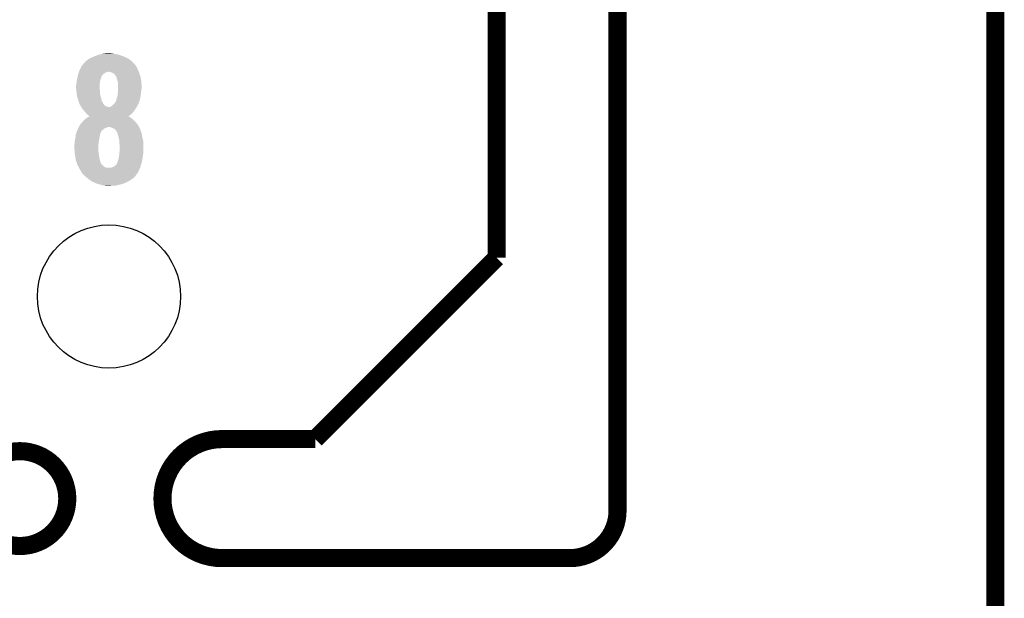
# Model space of a CAD drawing. Extents: x -1.3 to 24.2, y -3.9 to 39.2.
# Tile 25 of 34: x 15.9 to 24.2, y 24.1 to 28.9. Entities that reach past the tile are written whole.
import ezdxf

# ---------------------------------------------------------------- set-up
doc = ezdxf.new("R2010")
doc.units = 0
doc.layers.get('0').update_dxf_attribs({"linetype": 'CONTINUOUS'})
for name, color, linetype in [('LIGHT_5_CLICK_V100_GKO', 5, 'CONTINUOUS'), ('LIGHT_5_CLICK_V100_GTO', 14, 'CONTINUOUS'), ('LIGHT_5_CLICK_V100_GTS', 12, 'CONTINUOUS')]:
    doc.layers.add(name, color=color, linetype=linetype)

# ---------------------------------------------------------------- blocks, each defined once
blk = doc.blocks.new('ROUND_33')
blk.add_circle((0, 0), 0.602)

msp = doc.modelspace()

# ---------------------------------------------------------------- linework, layer by layer
at = {"layer": 'LIGHT_5_CLICK_V100_GKO', "const_width": 0.1524}
for points in [[(20.955, 24.80056), (20.955, 39.116)], [(19.939, 26.924), (19.939, 37.973)], [(24.13, -1.27), (24.13, 36.83)], [(18.415, 25.4), (19.939, 26.924)], [(17.63014, 25.4), (18.415, 25.4)], [(17.63014, 24.39924), (20.55622, 24.39924)]]:
    msp.add_lwpolyline(points, dxfattribs=at)
for points in [[(17.63014, 25.4, 1), (17.63014, 24.39924)], [(20.55622, 24.39924, 0.4160804), (20.955, 24.80056)]]:
    msp.add_lwpolyline(points, format="xyb", dxfattribs=at)
msp.add_lwpolyline([(15.5321, 24.89962, 1), (16.32966, 24.89962, 1)], format="xyb", close=True, dxfattribs=at)
at = {"layer": 'LIGHT_5_CLICK_V100_GTO'}
for points in [[(16.602068, 28.633418), (16.623664, 28.6385), (16.756382, 28.633418), (16.7259, 28.6385)], [(16.623664, 28.6385), (16.63446, 28.64104), (16.7259, 28.6385), (16.703042, 28.64104)], [(16.63446, 28.64104), (16.680178, 28.64358), (16.703042, 28.64104), (16.692882, 28.64358)], [(16.451582, 28.53944), (16.465434, 28.55468), (16.906242, 28.53944), (16.89354, 28.55468)], [(16.465434, 28.55468), (16.476978, 28.56738), (16.89354, 28.55468), (16.88084, 28.56738)], [(16.476978, 28.56738), (16.476982, 28.567384), (16.88084, 28.56738), (16.880836, 28.567384)], [(16.476982, 28.567384), (16.479524, 28.57246), (16.880836, 28.567384), (16.875252, 28.57246)], [(16.479524, 28.57246), (16.48968, 28.58008), (16.875252, 28.57246), (16.86687, 28.58008)], [(16.48968, 28.58008), (16.504916, 28.592778), (16.86687, 28.58008), (16.8529, 28.592778)], [(16.504916, 28.592778), (16.504922, 28.592782), (16.8529, 28.592778), (16.852894, 28.592782)], [(16.504922, 28.592782), (16.52778, 28.60548), (16.852894, 28.592782), (16.829316, 28.60548)], [(16.52778, 28.60548), (16.539972, 28.61056), (16.829316, 28.60548), (16.819882, 28.61056)], [(16.539972, 28.61056), (16.55826, 28.61818), (16.819882, 28.61056), (16.80007, 28.61818)], [(16.55826, 28.61818), (16.571468, 28.62326), (16.80007, 28.61818), (16.78686, 28.62326)], [(16.571468, 28.62326), (16.591282, 28.63088), (16.78686, 28.62326), (16.763998, 28.63088)], [(16.591282, 28.63088), (16.602068, 28.633418), (16.763998, 28.63088), (16.756382, 28.633418)], [(16.421102, 28.46832), (16.425636, 28.48102), (16.632766, 28.46832), (16.649702, 28.48102)], [(16.425636, 28.48102), (16.426542, 28.483558), (16.649702, 28.48102), (16.65732, 28.483558)], [(16.426542, 28.483558), (16.42745, 28.4861), (16.65732, 28.483558), (16.667478, 28.4861)], [(16.42745, 28.4861), (16.428358, 28.48864), (16.667478, 28.4861), (16.675104, 28.48864)], [(16.428358, 28.48864), (16.4338, 28.50388), (16.930582, 28.48864), (16.924232, 28.50388)], [(16.4338, 28.50388), (16.44015, 28.51658), (16.924232, 28.50388), (16.91894, 28.51658)], [(16.44015, 28.51658), (16.45158, 28.539438), (16.91894, 28.51658), (16.906242, 28.539438)], [(16.45158, 28.539438), (16.451582, 28.53944), (16.906242, 28.539438), (16.906242, 28.53944)], [(16.692874, 28.4861), (16.680178, 28.48864), (16.93164, 28.4861), (16.930582, 28.48864)], [(16.692882, 28.486098), (16.692874, 28.4861), (16.931642, 28.486098), (16.93164, 28.4861)], [(16.705582, 28.48102), (16.692882, 28.486098), (16.933456, 28.48102), (16.931642, 28.486098)], [(16.72336, 28.470856), (16.705582, 28.48102), (16.937084, 28.470856), (16.933456, 28.48102)], [(16.40586, 28.381962), (16.407834, 28.39974), (16.601756, 28.381962), (16.60398, 28.39974)], [(16.407834, 28.39974), (16.4084, 28.40482), (16.60398, 28.39974), (16.604826, 28.40482)], [(16.4084, 28.40482), (16.410092, 28.414982), (16.604826, 28.40482), (16.606522, 28.414982)], [(16.410092, 28.414982), (16.41348, 28.4353), (16.606522, 28.414982), (16.613292, 28.4353)], [(16.41348, 28.4353), (16.415824, 28.44546), (16.613292, 28.4353), (16.61668, 28.44546)], [(16.415824, 28.44546), (16.416998, 28.450544), (16.61668, 28.44546), (16.61922, 28.450544)], [(16.416998, 28.450544), (16.417584, 28.453084), (16.61922, 28.450544), (16.619224, 28.453084)], [(16.417584, 28.453084), (16.420516, 28.465782), (16.619224, 28.453084), (16.629382, 28.465782)], [(16.420516, 28.465782), (16.421102, 28.46832), (16.629382, 28.465782), (16.632766, 28.46832)], [(16.73352, 28.45816), (16.72336, 28.470856), (16.94162, 28.45816), (16.937084, 28.470856)], [(16.7386, 28.453076), (16.73352, 28.45816), (16.943434, 28.453076), (16.94162, 28.45816)], [(16.739616, 28.450538), (16.7386, 28.453076), (16.94434, 28.450538), (16.943434, 28.453076)], [(16.743682, 28.44038), (16.739616, 28.450538), (16.946246, 28.44038), (16.94434, 28.450538)], [(16.74876, 28.4226), (16.743682, 28.44038), (16.94958, 28.4226), (16.946246, 28.44038)], [(16.751936, 28.4099), (16.74876, 28.4226), (16.95196, 28.4099), (16.94958, 28.4226)], [(16.75638, 28.392118), (16.751936, 28.4099), (16.952948, 28.392118), (16.95196, 28.4099)], [(16.75638, 28.364182), (16.75638, 28.392118), (16.9545, 28.364182), (16.952948, 28.392118)], [(16.40332, 28.371802), (16.405224, 28.37942), (16.60144, 28.371802), (16.60144, 28.37942)], [(16.40332, 28.359098), (16.40332, 28.371802), (16.60144, 28.359098), (16.60144, 28.371802)], [(16.40459, 28.343862), (16.40332, 28.359098), (16.60144, 28.343862), (16.60144, 28.359098)], [(16.405438, 28.333702), (16.40459, 28.343862), (16.60398, 28.333702), (16.60144, 28.343862)], [(16.405224, 28.37942), (16.40586, 28.381962), (16.60144, 28.37942), (16.601756, 28.381962)], [(16.40586, 28.32862), (16.405438, 28.333702), (16.60398, 28.32862), (16.60398, 28.333702)], [(16.407938, 28.305762), (16.40586, 28.32862), (16.60398, 28.305762), (16.60398, 28.32862)], [(16.75384, 28.30322), (16.754602, 28.31084), (16.948572, 28.30322), (16.94942, 28.31084)], [(16.754602, 28.31084), (16.75638, 28.32862), (16.94942, 28.31084), (16.951642, 28.32862)], [(16.75638, 28.34894), (16.75638, 28.364182), (16.9545, 28.34894), (16.9545, 28.364182)], [(16.75638, 28.33116), (16.75638, 28.34894), (16.95196, 28.33116), (16.9545, 28.34894)], [(16.75638, 28.32862), (16.75638, 28.33116), (16.951642, 28.32862), (16.95196, 28.33116)], [(16.4084, 28.30068), (16.407938, 28.305762), (16.605366, 28.30068), (16.60398, 28.305762)], [(16.412974, 28.27782), (16.4084, 28.30068), (16.6116, 28.27782), (16.605366, 28.30068)], [(16.41348, 28.275282), (16.412974, 28.27782), (16.612186, 28.275282), (16.6116, 28.27782)], [(16.4211, 28.25242), (16.41348, 28.275282), (16.617462, 28.25242), (16.612186, 28.275282)], [(16.423276, 28.244804), (16.4211, 28.25242), (16.619218, 28.244804), (16.617462, 28.25242)], [(16.426178, 28.23464), (16.423276, 28.244804), (16.624762, 28.23464), (16.619218, 28.244804)], [(16.43126, 28.22194), (16.426178, 28.23464), (16.631688, 28.22194), (16.624762, 28.23464)], [(16.725898, 28.22194), (16.733518, 28.2321), (16.928534, 28.22194), (16.93305, 28.2321)], [(16.733518, 28.2321), (16.734786, 28.234638), (16.93305, 28.2321), (16.93418, 28.234638)], [(16.734786, 28.234638), (16.741138, 28.247338), (16.93418, 28.234638), (16.937642, 28.247338)], [(16.741138, 28.247338), (16.74368, 28.262578), (16.937642, 28.247338), (16.941798, 28.262578)], [(16.74368, 28.26258), (16.751298, 28.280358), (16.9418, 28.26258), (16.945354, 28.280358)], [(16.74368, 28.262578), (16.74368, 28.26258), (16.941798, 28.262578), (16.9418, 28.26258)], [(16.751298, 28.280358), (16.752144, 28.287982), (16.945354, 28.280358), (16.94688, 28.287982)], [(16.752144, 28.287982), (16.75384, 28.30322), (16.94688, 28.287982), (16.948572, 28.30322)], [(16.432956, 28.21686), (16.43126, 28.22194), (16.634458, 28.21686), (16.631688, 28.22194)], [(16.4338, 28.214324), (16.432956, 28.21686), (16.636362, 28.214324), (16.634458, 28.21686)], [(16.436338, 28.21178), (16.4338, 28.214324), (16.63827, 28.21178), (16.636362, 28.214324)], [(16.439158, 28.206704), (16.436338, 28.21178), (16.642078, 28.206704), (16.63827, 28.21178)], [(16.443394, 28.19908), (16.439158, 28.206704), (16.654778, 28.19908), (16.642078, 28.206704)], [(16.446216, 28.194002), (16.443394, 28.19908), (16.667478, 28.194002), (16.654778, 28.19908)], [(16.447628, 28.19146), (16.446216, 28.194002), (16.680178, 28.19146), (16.667478, 28.194002)], [(16.449038, 28.18892), (16.447628, 28.19146), (16.91132, 28.18892), (16.912844, 28.19146)], [(16.45811, 28.17622), (16.449038, 28.18892), (16.903702, 28.17622), (16.91132, 28.18892)], [(16.46174, 28.171138), (16.45811, 28.17622), (16.900312, 28.171138), (16.903702, 28.17622)], [(16.47045, 28.160978), (16.46174, 28.171138), (16.89354, 28.160978), (16.900312, 28.171138)], [(16.47698, 28.15336), (16.47045, 28.160978), (16.88701, 28.15336), (16.89354, 28.160978)], [(16.485448, 28.1432), (16.47698, 28.15336), (16.878302, 28.1432), (16.88701, 28.15336)], [(16.48968, 28.13812), (16.485448, 28.1432), (16.87322, 28.13812), (16.878302, 28.1432)], [(16.685256, 28.19146), (16.692878, 28.194), (16.912844, 28.19146), (16.914368, 28.194)], [(16.692878, 28.194), (16.703036, 28.201618), (16.914368, 28.194), (16.91894, 28.201618)], [(16.703036, 28.201618), (16.70304, 28.20162), (16.91894, 28.201618), (16.91894, 28.20162)], [(16.70304, 28.20162), (16.712178, 28.209236), (16.91894, 28.20162), (16.92148, 28.209236)], [(16.712178, 28.209236), (16.715232, 28.21178), (16.92148, 28.209236), (16.924018, 28.21178)], [(16.715232, 28.21178), (16.71828, 28.21432), (16.924018, 28.21178), (16.925146, 28.21432)], [(16.71828, 28.21432), (16.725898, 28.22194), (16.925146, 28.21432), (16.928534, 28.22194)], [(16.44831, 28.056838), (16.459198, 28.06954), (16.91132, 28.056838), (16.89862, 28.06954)], [(16.459198, 28.06954), (16.47444, 28.08478), (16.89862, 28.06954), (16.88338, 28.08478)], [(16.47444, 28.08478), (16.477404, 28.087322), (16.88338, 28.08478), (16.880838, 28.087322)], [(16.477404, 28.087322), (16.492218, 28.10002), (16.880838, 28.087322), (16.8656, 28.10002)], [(16.49984, 28.12796), (16.48968, 28.13812), (16.863058, 28.12796), (16.87322, 28.13812)], [(16.492218, 28.10002), (16.492222, 28.100022), (16.8656, 28.10002), (16.865598, 28.100022)], [(16.492222, 28.100022), (16.505916, 28.107638), (16.865598, 28.100022), (16.85544, 28.107638)], [(16.507458, 28.120342), (16.49984, 28.12796), (16.852934, 28.120342), (16.863058, 28.12796)], [(16.505916, 28.107638), (16.51505, 28.112718), (16.85544, 28.107638), (16.845284, 28.112718)], [(16.515072, 28.115264), (16.507458, 28.120342), (16.846186, 28.115264), (16.852934, 28.120342)], [(16.51505, 28.112718), (16.515054, 28.11272), (16.845284, 28.112718), (16.842806, 28.11272)], [(16.515054, 28.11272), (16.51508, 28.112734), (16.842806, 28.11272), (16.842824, 28.112734)], [(16.51508, 28.112734), (16.515072, 28.115264), (16.842824, 28.112734), (16.846186, 28.115264)], [(16.405398, 27.973018), (16.41094, 27.98826), (16.60906, 27.973018), (16.615594, 27.98826)], [(16.41094, 27.98826), (16.411956, 27.990802), (16.615594, 27.98826), (16.616684, 27.990802)], [(16.411956, 27.990802), (16.420088, 28.011122), (16.616684, 27.990802), (16.642082, 28.011122)], [(16.420088, 28.011122), (16.421104, 28.01366), (16.642082, 28.011122), (16.647158, 28.01366)], [(16.421104, 28.01366), (16.423636, 28.0162), (16.647158, 28.01366), (16.65224, 28.0162)], [(16.423636, 28.0162), (16.42364, 28.016204), (16.65224, 28.0162), (16.652248, 28.016204)], [(16.42364, 28.016204), (16.425332, 28.02128), (16.652248, 28.016204), (16.664938, 28.02128)], [(16.425332, 28.02128), (16.426178, 28.02382), (16.664938, 28.02128), (16.672564, 28.02382)], [(16.426178, 28.02382), (16.42618, 28.023822), (16.932918, 28.02382), (16.932916, 28.023822)], [(16.42618, 28.023822), (16.433796, 28.036518), (16.932916, 28.023822), (16.92656, 28.036518)], [(16.433796, 28.036518), (16.433798, 28.03652), (16.92656, 28.036518), (16.92656, 28.03652)], [(16.433798, 28.03652), (16.44396, 28.051762), (16.92656, 28.03652), (16.915128, 28.051762)], [(16.44396, 28.051762), (16.44831, 28.056838), (16.915128, 28.051762), (16.91132, 28.056838)], [(16.697962, 28.021278), (16.680178, 28.02382), (16.93419, 28.021278), (16.932918, 28.02382)], [(16.7132, 28.01366), (16.697962, 28.021278), (16.938004, 28.01366), (16.93419, 28.021278)], [(16.719546, 28.01112), (16.7132, 28.01366), (16.939274, 28.01112), (16.938004, 28.01366)], [(16.71959, 28.011102), (16.719546, 28.01112), (16.941804, 28.011102), (16.939274, 28.01112)], [(16.7259, 28.008576), (16.71959, 28.011102), (16.94231, 28.008576), (16.941804, 28.011102)], [(16.73606, 27.998418), (16.7259, 28.008576), (16.944342, 27.998418), (16.94231, 28.008576)], [(16.74368, 27.988258), (16.73606, 27.998418), (16.948406, 27.988258), (16.944342, 27.998418)], [(16.74495, 27.98572), (16.74368, 27.988258), (16.94942, 27.98572), (16.948406, 27.988258)], [(16.746222, 27.983178), (16.74495, 27.98572), (16.950374, 27.983178), (16.94942, 27.98572)], [(16.7513, 27.975556), (16.746222, 27.983178), (16.953232, 27.975556), (16.950374, 27.983178)], [(16.7513, 27.973016), (16.7513, 27.975556), (16.954184, 27.973016), (16.953232, 27.975556)], [(16.39062, 27.886658), (16.39203, 27.89936), (16.592408, 27.886658), (16.59382, 27.89936)], [(16.39203, 27.89936), (16.39316, 27.909518), (16.59382, 27.89936), (16.596076, 27.909518)], [(16.39316, 27.909518), (16.3957, 27.92222), (16.596076, 27.909518), (16.5989, 27.92222)], [(16.3957, 27.92222), (16.39824, 27.934918), (16.5989, 27.92222), (16.600714, 27.934918)], [(16.39824, 27.934918), (16.398748, 27.94), (16.600714, 27.934918), (16.60144, 27.94)], [(16.398748, 27.94), (16.400272, 27.95524), (16.60144, 27.94), (16.60398, 27.95524)], [(16.400272, 27.95524), (16.400782, 27.960322), (16.60398, 27.95524), (16.60525, 27.960322)], [(16.400782, 27.960322), (16.402626, 27.965398), (16.60525, 27.960322), (16.60652, 27.965398)], [(16.402626, 27.965398), (16.405398, 27.973018), (16.60652, 27.965398), (16.60906, 27.973018)], [(16.753478, 27.965398), (16.7513, 27.973016), (16.95704, 27.965398), (16.954184, 27.973016)], [(16.75638, 27.95524), (16.753478, 27.965398), (16.958056, 27.95524), (16.95704, 27.965398)], [(16.760192, 27.939998), (16.75638, 27.95524), (16.95958, 27.939998), (16.958056, 27.95524)], [(16.76146, 27.93492), (16.760192, 27.939998), (16.960966, 27.93492), (16.95958, 27.939998)], [(16.76654, 27.912058), (16.76146, 27.93492), (16.9672, 27.912058), (16.960966, 27.93492)], [(16.76654, 27.89428), (16.76654, 27.912058), (16.968682, 27.89428), (16.9672, 27.912058)], [(16.768128, 27.881582), (16.76654, 27.89428), (16.96974, 27.881582), (16.968682, 27.89428)], [(16.38808, 27.871422), (16.388926, 27.8765), (16.59128, 27.871422), (16.59128, 27.8765)], [(16.38808, 27.856178), (16.38808, 27.871422), (16.59128, 27.856178), (16.59128, 27.871422)], [(16.391172, 27.820622), (16.38808, 27.856178), (16.59128, 27.820622), (16.59128, 27.856178)], [(16.388926, 27.8765), (16.39062, 27.886658), (16.59128, 27.8765), (16.592408, 27.886658)], [(16.392498, 27.80538), (16.391172, 27.820622), (16.59382, 27.80538), (16.59128, 27.820622)], [(16.767668, 27.807918), (16.76908, 27.82062), (16.96974, 27.807918), (16.96974, 27.82062)], [(16.76908, 27.873958), (16.768128, 27.881582), (16.96974, 27.873958), (16.96974, 27.881582)], [(16.76908, 27.82062), (16.76908, 27.873958), (16.96974, 27.82062), (16.96974, 27.873958)], [(16.39316, 27.79776), (16.392498, 27.80538), (16.594774, 27.79776), (16.59382, 27.80538)], [(16.395066, 27.78506), (16.39316, 27.79776), (16.59636, 27.78506), (16.594774, 27.79776)], [(16.397734, 27.76728), (16.395066, 27.78506), (16.5989, 27.76728), (16.59636, 27.78506)], [(16.40078, 27.746962), (16.397734, 27.76728), (16.603416, 27.746962), (16.5989, 27.76728)], [(16.401678, 27.744418), (16.40078, 27.746962), (16.60398, 27.744418), (16.603416, 27.746962)], [(16.407952, 27.726644), (16.401678, 27.744418), (16.60906, 27.726644), (16.60398, 27.744418)], [(16.408848, 27.724106), (16.407952, 27.726644), (16.60906, 27.724106), (16.60906, 27.726644)], [(16.748758, 27.721558), (16.751298, 27.726636), (16.9545, 27.721558), (16.955514, 27.726636)], [(16.751298, 27.726636), (16.7513, 27.729176), (16.955514, 27.726636), (16.956022, 27.729176)], [(16.7513, 27.729176), (16.75384, 27.734258), (16.956022, 27.729176), (16.957038, 27.734258)], [(16.75384, 27.734258), (16.756382, 27.74442), (16.957038, 27.734258), (16.95907, 27.74442)], [(16.756382, 27.74442), (16.761458, 27.759658), (16.95907, 27.74442), (16.962118, 27.759658)], [(16.761458, 27.759662), (16.764, 27.77744), (16.96212, 27.759662), (16.964658, 27.77744)], [(16.761458, 27.759658), (16.761458, 27.759662), (16.962118, 27.759658), (16.96212, 27.759662)], [(16.764, 27.77744), (16.766222, 27.79522), (16.964658, 27.77744), (16.9672, 27.79522)], [(16.766222, 27.79522), (16.76654, 27.79776), (16.9672, 27.79522), (16.967708, 27.79776)], [(16.76654, 27.79776), (16.767668, 27.807918), (16.967708, 27.79776), (16.96974, 27.807918)], [(16.410642, 27.719022), (16.408848, 27.724106), (16.614136, 27.719022), (16.60906, 27.724106)], [(16.41333, 27.711406), (16.410642, 27.719022), (16.616678, 27.711406), (16.614136, 27.719022)], [(16.41602, 27.703782), (16.41333, 27.711406), (16.626838, 27.703782), (16.616678, 27.711406)], [(16.421438, 27.693624), (16.41602, 27.703782), (16.634458, 27.693624), (16.626838, 27.703782)], [(16.425504, 27.686), (16.421438, 27.693624), (16.647158, 27.686), (16.634458, 27.693624)], [(16.428212, 27.680922), (16.425504, 27.686), (16.662398, 27.680922), (16.647158, 27.686)], [(16.428214, 27.68092), (16.428212, 27.680922), (16.697956, 27.68092), (16.662398, 27.680922)], [(16.43634, 27.66568), (16.428214, 27.68092), (16.934686, 27.66568), (16.9418, 27.68092)], [(16.45041, 27.642818), (16.43634, 27.66568), (16.924018, 27.642818), (16.934686, 27.66568)], [(16.697956, 27.68092), (16.70812, 27.686), (16.9418, 27.68092), (16.943386, 27.686)], [(16.70812, 27.686), (16.72082, 27.69108), (16.943386, 27.686), (16.944974, 27.69108)], [(16.72082, 27.69108), (16.730978, 27.6987), (16.944974, 27.69108), (16.947356, 27.6987)], [(16.730978, 27.6987), (16.743678, 27.7114), (16.947356, 27.6987), (16.951324, 27.7114)], [(16.743678, 27.7114), (16.748758, 27.721558), (16.951324, 27.7114), (16.9545, 27.721558)], [(16.456658, 27.632662), (16.45041, 27.642818), (16.916986, 27.632662), (16.924018, 27.642818)], [(16.479522, 27.609798), (16.456658, 27.632662), (16.901158, 27.609798), (16.916986, 27.632662)], [(16.48206, 27.60726), (16.479522, 27.609798), (16.89862, 27.60726), (16.901158, 27.609798)], [(16.49476, 27.5971), (16.48206, 27.60726), (16.88846, 27.5971), (16.89862, 27.60726)], [(16.50746, 27.58694), (16.49476, 27.5971), (16.874236, 27.58694), (16.88846, 27.5971)], [(16.510954, 27.5844), (16.50746, 27.58694), (16.87068, 27.5844), (16.874236, 27.58694)], [(16.53191, 27.56916), (16.510954, 27.5844), (16.847818, 27.56916), (16.87068, 27.5844)], [(16.5354, 27.566622), (16.53191, 27.56916), (16.842742, 27.566622), (16.847818, 27.56916)], [(16.56334, 27.55392), (16.5354, 27.566622), (16.817338, 27.55392), (16.842742, 27.566622)], [(16.588738, 27.543762), (16.56334, 27.55392), (16.786864, 27.543762), (16.817338, 27.55392)], [(16.601444, 27.54122), (16.588738, 27.543762), (16.779238, 27.54122), (16.786864, 27.543762)], [(16.614138, 27.53868), (16.601444, 27.54122), (16.767808, 27.53868), (16.779238, 27.54122)], [(16.634456, 27.531062), (16.614138, 27.53868), (16.733526, 27.531062), (16.767808, 27.53868)], [(16.634472, 27.53106), (16.634456, 27.531062), (16.733518, 27.53106), (16.733526, 27.531062)], [(16.65478, 27.52852), (16.634472, 27.53106), (16.68018, 27.52852), (16.733518, 27.53106)]]:
    msp.add_solid(points, dxfattribs=at)

# ---------------------------------------------------------------- block references
at = {"layer": 'LIGHT_5_CLICK_V100_GTS'}
msp.add_blockref('ROUND_33', (16.68018, 26.59888), dxfattribs=at)

doc.saveas('drawing.dxf')
